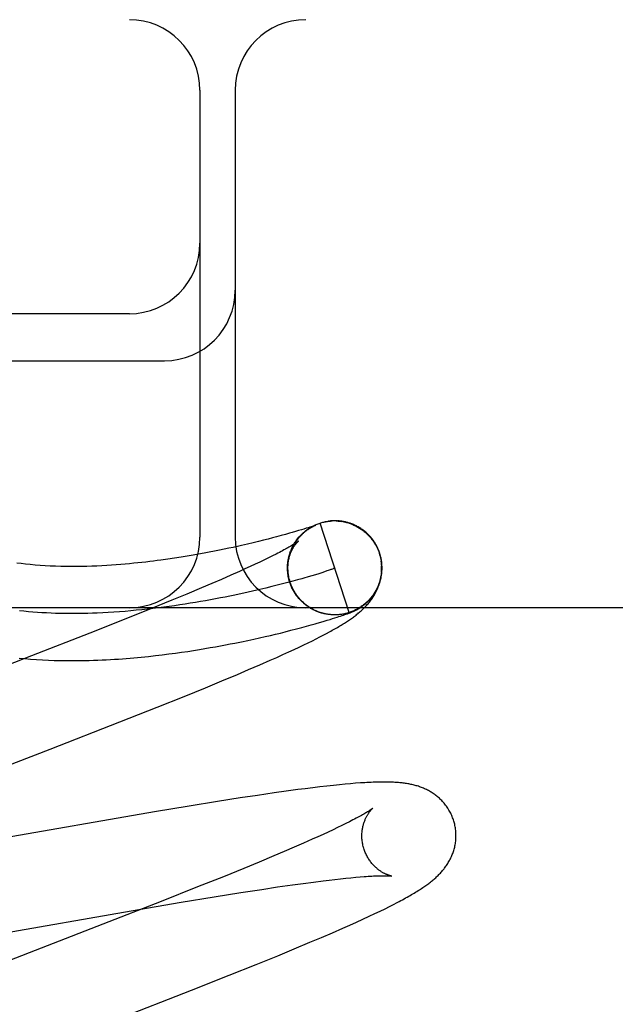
# Model space of a CAD drawing. Header units: inches. Extents: x 0 to 243, y 0 to 157.
# Tile 59 of 84: x 74.69 to 74.816, y 83.745 to 83.954. Entities that reach past the tile are written whole.
import ezdxf

# ---------------------------------------------------------------- set-up
doc = ezdxf.new("R2010")
doc.units = ezdxf.units.IN
doc.header["$LTSCALE"] = 13.348617
doc.header["$MEASUREMENT"] = 0
doc.linetypes.add('HIDDEN', pattern=[0.2, 0.1, -0.1])
doc.layers.add('DEFAULT_2', color=8, linetype='HIDDEN')

msp = doc.modelspace()

# ---------------------------------------------------------------- linework, layer by layer
at = {"layer": 'DEFAULT_2', "color": 8, "linetype": 'HIDDEN'}
for p, q in [((76.35032, 83.95411), (73.85534, 83.95411)), ((74.72782, 83.93911), (74.72782, 83.84411)), ((74.73532, 83.93911), (74.73532, 83.84411)), ((74.71282, 83.89161), (74.60282, 83.89161)), ((74.60282, 83.88161), (74.72032, 83.88161)), ((74.75039, 83.84599), (74.74992, 83.84584)), ((74.7508, 83.84612), (74.75039, 83.84599)), ((74.75115, 83.84624), (74.7508, 83.84612)), ((74.75144, 83.84633), (74.75115, 83.84624)), ((74.75124, 83.84613), (74.75147, 83.84626)), ((74.75142, 83.84623), (74.75165, 83.84636)), ((74.75168, 83.84641), (74.75144, 83.84633)), ((74.7516, 83.84634), (74.75183, 83.84646)), ((74.75189, 83.84648), (74.75168, 83.84641)), ((74.75179, 83.84644), (74.75202, 83.84655)), ((74.75206, 83.84654), (74.75189, 83.84648)), ((74.75198, 83.84654), (74.7522, 83.84664)), ((74.75217, 83.84658), (74.75206, 83.84654)), ((74.75213, 83.84654), (74.75219, 83.84657)), ((74.75217, 83.84663), (74.75239, 83.84673)), ((74.75226, 83.84661), (74.75217, 83.84658)), ((74.75219, 83.84657), (74.75225, 83.8466)), ((74.75233, 83.84664), (74.75226, 83.84661)), ((74.75239, 83.84666), (74.75233, 83.84664)), ((74.75234, 83.84664), (74.75236, 83.84665)), ((74.75237, 83.84665), (74.75239, 83.84666)), ((74.75242, 83.84667), (74.75239, 83.84666)), ((74.7524, 83.84667), (74.75241, 83.84667)), ((74.75242, 83.84667), (74.75243, 83.84668)), ((74.75244, 83.84668), (74.75243, 83.84668)), ((74.75244, 83.84668), (74.75244, 83.84668)), ((74.75245, 83.84668), (74.75244, 83.84668)), ((74.75316, 83.84703), (74.75335, 83.8471)), ((74.75954, 83.82808), (74.75335, 83.8471)), ((74.75521, 83.84751), (74.75514, 83.8475)), ((74.75541, 83.84754), (74.75534, 83.84753)), ((74.75562, 83.84756), (74.75555, 83.84755)), ((74.75717, 83.84754), (74.75737, 83.84753)), ((74.75731, 83.84756), (74.75718, 83.84757)), ((74.75738, 83.84754), (74.75758, 83.84752)), ((74.75757, 83.8475), (74.75778, 83.84748)), ((74.75778, 83.8475), (74.75798, 83.84747)), ((74.75829, 83.84744), (74.75798, 83.84747)), ((74.75818, 83.84743), (74.75844, 83.84741)), ((74.74323, 83.84395), (74.74231, 83.84371)), ((74.74408, 83.84417), (74.74323, 83.84395)), ((74.74511, 83.84445), (74.74408, 83.84417)), ((74.74603, 83.8447), (74.74511, 83.84445)), ((74.74686, 83.84494), (74.74603, 83.8447)), ((74.74744, 83.8451), (74.74686, 83.84494)), ((74.74815, 83.84531), (74.74744, 83.8451)), ((74.7488, 83.8455), (74.74815, 83.84531)), ((74.74939, 83.84568), (74.7488, 83.8455)), ((74.74992, 83.84584), (74.74939, 83.84568)), ((74.73394, 83.84175), (74.73296, 83.84155)), ((74.73488, 83.84195), (74.73394, 83.84175)), ((74.73579, 83.84215), (74.73488, 83.84195)), ((74.73667, 83.84235), (74.73579, 83.84215)), ((74.73793, 83.84264), (74.73667, 83.84235)), ((74.73912, 83.84292), (74.73793, 83.84264)), ((74.74025, 83.84319), (74.73912, 83.84292)), ((74.74131, 83.84346), (74.74025, 83.84319)), ((74.74231, 83.84371), (74.74131, 83.84346)), ((74.72244, 83.83965), (74.72101, 83.83944)), ((74.7238, 83.83986), (74.72244, 83.83965)), ((74.7251, 83.84007), (74.7238, 83.83986)), ((74.72635, 83.84028), (74.7251, 83.84007)), ((74.72755, 83.8405), (74.72635, 83.84028)), ((74.72871, 83.84071), (74.72755, 83.8405)), ((74.72982, 83.84092), (74.72871, 83.84071)), ((74.73091, 83.84113), (74.72982, 83.84092)), ((74.73195, 83.84134), (74.73091, 83.84113)), ((74.73296, 83.84155), (74.73195, 83.84134)), ((74.74243, 83.83971), (74.74154, 83.83928)), ((74.74326, 83.84013), (74.74243, 83.83971)), ((74.74403, 83.84052), (74.74326, 83.84013)), ((74.74664, 83.83953), (74.74671, 83.83979)), ((74.74668, 83.83974), (74.74676, 83.83999)), ((74.74673, 83.83995), (74.74681, 83.84019)), ((74.74678, 83.84015), (74.74687, 83.84039)), ((74.74684, 83.84036), (74.74693, 83.84059)), ((74.7469, 83.84056), (74.74699, 83.84079)), ((74.74696, 83.84076), (74.74706, 83.84098)), ((74.74703, 83.84096), (74.7471, 83.84116)), ((74.76594, 83.8407), (74.76608, 83.84025)), ((74.76627, 83.83988), (74.76604, 83.84069)), ((74.76608, 83.84025), (74.76633, 83.83911)), ((74.73852, 83.83786), (74.7374, 83.83735)), ((74.73958, 83.83835), (74.73852, 83.83786)), ((74.74059, 83.83883), (74.73958, 83.83835)), ((74.74154, 83.83928), (74.74059, 83.83883)), ((74.74646, 83.8374), (74.74646, 83.83762)), ((74.74647, 83.83717), (74.74647, 83.83753)), ((74.73438, 83.836), (74.73241, 83.83514)), ((74.73623, 83.83682), (74.73438, 83.836)), ((74.7374, 83.83735), (74.73623, 83.83682)), ((74.74649, 83.8367), (74.74646, 83.837)), ((74.74647, 83.83694), (74.74647, 83.83733)), ((74.74651, 83.83647), (74.74648, 83.83679)), ((74.74654, 83.83624), (74.74653, 83.8365)), ((74.74657, 83.836), (74.74655, 83.8363)), ((74.74681, 83.83491), (74.74665, 83.83557)), ((74.75162, 83.83591), (74.75081, 83.83567)), ((74.75238, 83.83614), (74.75162, 83.83591)), ((74.75308, 83.83635), (74.75238, 83.83614)), ((74.75372, 83.83656), (74.75308, 83.83635)), ((74.7543, 83.83674), (74.75372, 83.83656)), ((74.75482, 83.83692), (74.7543, 83.83674)), ((74.72814, 83.83331), (74.72507, 83.83203)), ((74.73033, 83.83424), (74.72814, 83.83331)), ((74.73241, 83.83514), (74.73033, 83.83424)), ((74.74308, 83.83359), (74.74185, 83.83329)), ((74.74426, 83.83389), (74.74308, 83.83359)), ((74.7454, 83.83418), (74.74426, 83.83389)), ((74.74649, 83.83447), (74.7454, 83.83418)), ((74.74754, 83.83475), (74.74649, 83.83447)), ((74.7469, 83.83468), (74.74681, 83.83491)), ((74.74696, 83.83448), (74.74687, 83.83471)), ((74.74703, 83.83429), (74.74693, 83.83451)), ((74.7471, 83.83409), (74.747, 83.83432)), ((74.74717, 83.8339), (74.74706, 83.83412)), ((74.74725, 83.83371), (74.74714, 83.83393)), ((74.74733, 83.83352), (74.74722, 83.83374)), ((74.74742, 83.83333), (74.7473, 83.83355)), ((74.74751, 83.83315), (74.74738, 83.83336)), ((74.74854, 83.83502), (74.74754, 83.83475)), ((74.74948, 83.83529), (74.74854, 83.83502)), ((74.72507, 83.83203), (74.72182, 83.83069)), ((74.74185, 83.83329), (74.74059, 83.83299)), ((74.7476, 83.83296), (74.74747, 83.83317)), ((74.7477, 83.83278), (74.74757, 83.83299)), ((74.7478, 83.8326), (74.74766, 83.8328)), ((74.74791, 83.83242), (74.74776, 83.83262)), ((74.74802, 83.83225), (74.74787, 83.83245)), ((74.74813, 83.83207), (74.74798, 83.83227)), ((74.74824, 83.8319), (74.74809, 83.8321)), ((74.74836, 83.83173), (74.7482, 83.83192)), ((74.74848, 83.83157), (74.74832, 83.83175)), ((74.74861, 83.8314), (74.74845, 83.83159)), ((74.74874, 83.83124), (74.74857, 83.83142)), ((74.74887, 83.83108), (74.7487, 83.83126)), ((74.72182, 83.83069), (74.71754, 83.82895)), ((74.74901, 83.83093), (74.74883, 83.8311)), ((74.74915, 83.83078), (74.74897, 83.83095)), ((74.74929, 83.83063), (74.74911, 83.83079)), ((74.74943, 83.83048), (74.74925, 83.83064)), ((74.74958, 83.83034), (74.7494, 83.8305)), ((74.74973, 83.8302), (74.74954, 83.83035)), ((74.74989, 83.83006), (74.7497, 83.83021)), ((74.75004, 83.82992), (74.74985, 83.83007)), ((74.7502, 83.82979), (74.75001, 83.82994)), ((74.75036, 83.82967), (74.75017, 83.82981)), ((74.75053, 83.82954), (74.75033, 83.82968)), ((74.7507, 83.82942), (74.75049, 83.82955)), ((74.75087, 83.8293), (74.75066, 83.82943)), ((74.75104, 83.82919), (74.75083, 83.82931)), ((74.75121, 83.82908), (74.751, 83.8292)), ((75.60282, 83.82911), (74.60282, 83.82911)), ((74.71754, 83.82895), (74.7121, 83.82676)), ((74.75139, 83.82897), (74.75118, 83.82909)), ((74.75157, 83.82887), (74.75135, 83.82898)), ((74.75175, 83.82877), (74.75153, 83.82888)), ((74.75193, 83.82867), (74.75172, 83.82878)), ((74.75212, 83.82858), (74.7519, 83.82868)), ((74.7523, 83.8285), (74.75208, 83.82859)), ((74.75249, 83.82841), (74.75227, 83.8285)), ((74.75268, 83.82833), (74.75246, 83.82842)), ((74.75287, 83.82826), (74.75265, 83.82834)), ((74.75306, 83.82818), (74.75284, 83.82826)), ((74.75326, 83.82812), (74.75304, 83.82819)), ((74.75345, 83.82805), (74.75323, 83.82812)), ((74.75365, 83.82799), (74.75343, 83.82806)), ((74.75385, 83.82794), (74.75363, 83.82799)), ((74.75409, 83.82789), (74.75383, 83.82794)), ((74.75443, 83.82779), (74.75423, 83.82784)), ((74.75558, 83.82764), (74.75546, 83.82765)), ((74.75586, 83.82761), (74.75566, 83.82762)), ((74.75593, 83.82761), (74.75568, 83.82762)), ((74.75582, 83.82762), (74.7557, 83.82763)), ((74.75636, 83.8276), (74.75626, 83.8276)), ((74.75669, 83.82759), (74.75648, 83.82759)), ((74.75651, 83.82695), (74.75696, 83.82709)), ((74.75691, 83.8276), (74.7567, 83.82759)), ((74.75682, 83.8276), (74.75674, 83.8276)), ((74.7571, 83.82761), (74.7569, 83.8276)), ((74.75713, 83.82761), (74.75691, 83.8276)), ((74.75698, 83.82761), (74.75691, 83.8276)), ((74.75696, 83.82709), (74.75735, 83.82722)), ((74.7572, 83.82762), (74.75713, 83.82761)), ((74.75735, 83.82722), (74.75771, 83.82734)), ((74.75773, 83.82767), (74.75753, 83.82765)), ((74.75771, 83.82734), (74.75804, 83.82745)), ((74.75793, 83.8277), (74.75772, 83.82767)), ((74.75804, 83.82745), (74.75834, 83.82755)), ((74.75834, 83.82755), (74.75862, 83.82765)), ((74.75862, 83.82765), (74.75881, 83.82772)), ((74.75881, 83.82772), (74.759, 83.82778)), ((74.759, 83.82778), (74.75917, 83.82785)), ((74.75917, 83.82785), (74.75934, 83.82791)), ((74.75934, 83.82791), (74.75951, 83.82797)), ((74.75951, 83.82797), (74.75962, 83.82801)), ((74.75962, 83.82801), (74.75972, 83.82805)), ((74.75972, 83.82805), (74.75982, 83.82809)), ((74.75982, 83.82809), (74.75992, 83.82813)), ((74.75992, 83.82813), (74.76001, 83.82817)), ((74.76001, 83.82817), (74.76011, 83.82821)), ((74.76011, 83.82821), (74.7602, 83.82825)), ((74.7602, 83.82825), (74.76029, 83.82829)), ((74.76029, 83.82829), (74.76038, 83.82833)), ((74.76038, 83.82833), (74.76048, 83.82837)), ((74.76048, 83.82837), (74.76058, 83.82841)), ((74.7121, 83.82676), (74.70439, 83.82371)), ((74.74946, 83.82491), (74.7505, 83.82519)), ((74.7505, 83.82519), (74.75146, 83.82546)), ((74.75146, 83.82546), (74.75235, 83.82571)), ((74.75235, 83.82571), (74.75277, 83.82583)), ((74.75277, 83.82583), (74.75355, 83.82605)), ((74.75355, 83.82605), (74.75425, 83.82626)), ((74.75425, 83.82626), (74.7549, 83.82645)), ((74.7549, 83.82645), (74.75548, 83.82663)), ((74.75548, 83.82663), (74.75602, 83.8268)), ((74.75602, 83.8268), (74.75651, 83.82695)), ((74.70439, 83.82371), (74.69203, 83.81888)), ((74.7405, 83.82271), (74.74168, 83.82298)), ((74.74168, 83.82298), (74.7428, 83.82324)), ((74.7428, 83.82324), (74.74388, 83.82349)), ((74.74388, 83.82349), (74.74492, 83.82374)), ((74.74492, 83.82374), (74.74591, 83.82399)), ((74.74591, 83.82399), (74.74716, 83.82431)), ((74.74716, 83.82431), (74.74835, 83.82461)), ((74.74835, 83.82461), (74.74946, 83.82491)), ((74.75255, 83.82251), (74.75332, 83.82291)), ((74.75332, 83.82291), (74.75404, 83.82328)), ((74.75404, 83.82328), (74.75472, 83.82364)), ((74.75472, 83.82364), (74.75535, 83.82398)), ((74.73003, 83.82063), (74.73114, 83.82082)), ((74.73114, 83.82082), (74.73222, 83.82102)), ((74.73222, 83.82102), (74.73326, 83.82121)), ((74.73326, 83.82121), (74.73427, 83.82141)), ((74.73427, 83.82141), (74.73525, 83.8216)), ((74.73525, 83.8216), (74.73666, 83.82189)), ((74.73666, 83.82189), (74.738, 83.82217)), ((74.738, 83.82217), (74.73928, 83.82244)), ((74.73928, 83.82244), (74.7405, 83.82271)), ((74.74891, 83.82074), (74.74991, 83.82122)), ((74.74991, 83.82122), (74.75085, 83.82167)), ((74.75085, 83.82167), (74.75173, 83.8221)), ((74.75173, 83.8221), (74.75255, 83.82251)), ((74.69203, 83.81888), (74.65323, 83.80384)), ((74.71689, 83.81877), (74.71837, 83.81893)), ((74.71837, 83.81893), (74.71982, 83.8191)), ((74.71982, 83.8191), (74.72123, 83.81928)), ((74.72123, 83.81928), (74.7226, 83.81946)), ((74.7226, 83.81946), (74.72393, 83.81965)), ((74.72393, 83.81965), (74.72522, 83.81984)), ((74.72522, 83.81984), (74.72648, 83.82004)), ((74.72648, 83.82004), (74.7277, 83.82023)), ((74.7277, 83.82023), (74.72888, 83.82043)), ((74.72888, 83.82043), (74.73003, 83.82063)), ((74.74415, 83.81856), (74.74547, 83.81915)), ((74.74547, 83.81915), (74.74669, 83.81971)), ((74.74669, 83.81971), (74.74784, 83.82024)), ((74.74784, 83.82024), (74.74891, 83.82074)), ((74.73818, 83.81595), (74.74052, 83.81696)), ((74.74052, 83.81696), (74.74276, 83.81794)), ((74.74276, 83.81794), (74.74415, 83.81856)), ((74.73245, 83.81354), (74.73578, 83.81494)), ((74.73578, 83.81494), (74.73818, 83.81595)), ((74.72898, 83.81211), (74.73245, 83.81354)), ((74.72445, 83.81027), (74.72898, 83.81211)), ((74.71875, 83.80799), (74.72445, 83.81027)), ((74.71077, 83.80483), (74.71875, 83.80799)), ((74.69597, 83.79906), (74.71077, 83.80483)), ((74.676, 83.79133), (74.69597, 83.79906)), ((74.75747, 83.79149), (74.75618, 83.79135)), ((74.75869, 83.7916), (74.75747, 83.79149)), ((74.75984, 83.7917), (74.75869, 83.7916)), ((74.76091, 83.79179), (74.75984, 83.7917)), ((74.74357, 83.78975), (74.74003, 83.78923)), ((74.74612, 83.79011), (74.74357, 83.78975)), ((74.7486, 83.79044), (74.74612, 83.79011)), ((74.75022, 83.79065), (74.7486, 83.79044)), ((74.7518, 83.79085), (74.75022, 83.79065)), ((74.75334, 83.79104), (74.7518, 83.79085)), ((74.7548, 83.7912), (74.75334, 83.79104)), ((74.75618, 83.79135), (74.7548, 83.7912)), ((74.73155, 83.78792), (74.72554, 83.78695)), ((74.73634, 83.78867), (74.73155, 83.78792)), ((74.74003, 83.78923), (74.73634, 83.78867)), ((74.7182, 83.78573), (74.66395, 83.77631)), ((74.72554, 83.78695), (74.7182, 83.78573)), ((74.75884, 83.78323), (74.75799, 83.78281)), ((74.75962, 83.78362), (74.75884, 83.78323)), ((74.75509, 83.78143), (74.75401, 83.78093)), ((74.75611, 83.78191), (74.75509, 83.78143)), ((74.75708, 83.78237), (74.75611, 83.78191)), ((74.75799, 83.78281), (74.75708, 83.78237)), ((74.74981, 83.77905), (74.74782, 83.77818)), ((74.75169, 83.77988), (74.74981, 83.77905)), ((74.75288, 83.78041), (74.75169, 83.77988)), ((74.75401, 83.78093), (74.75288, 83.78041)), ((74.74571, 83.77728), (74.7435, 83.77634)), ((74.74782, 83.77818), (74.74571, 83.77728)), ((74.7404, 83.77505), (74.73713, 83.7737)), ((74.7435, 83.77634), (74.7404, 83.77505)), ((74.73713, 83.7737), (74.73281, 83.77194)), ((74.73281, 83.77194), (74.72733, 83.76975)), ((74.74979, 83.77052), (74.75195, 83.77081)), ((74.75195, 83.77081), (74.75399, 83.77107)), ((74.75399, 83.77107), (74.75529, 83.77122)), ((74.75529, 83.77122), (74.75653, 83.77137)), ((74.75653, 83.77137), (74.75772, 83.7715)), ((74.75772, 83.7715), (74.75885, 83.77162)), ((74.75885, 83.77162), (74.75992, 83.77173)), ((74.75992, 83.77173), (74.76093, 83.77182)), ((74.76093, 83.77182), (74.76187, 83.7719)), ((74.72733, 83.76975), (74.71958, 83.76668)), ((74.73084, 83.76765), (74.7365, 83.76855)), ((74.7365, 83.76855), (74.74095, 83.76924)), ((74.74095, 83.76924), (74.74433, 83.76975)), ((74.74433, 83.76975), (74.74752, 83.77021)), ((74.74752, 83.77021), (74.74979, 83.77052)), ((74.71958, 83.76668), (74.70716, 83.76183)), ((74.71321, 83.76469), (74.72384, 83.76649)), ((74.72384, 83.76649), (74.73084, 83.76765)), ((74.76895, 83.76604), (74.76975, 83.76645)), ((74.6608, 83.75558), (74.71321, 83.76469)), ((74.76503, 83.76411), (74.76615, 83.76464)), ((74.76615, 83.76464), (74.76717, 83.76514)), ((74.76717, 83.76514), (74.7681, 83.7656)), ((74.7681, 83.7656), (74.76895, 83.76604)), ((74.75967, 83.76164), (74.76109, 83.76228)), ((74.76109, 83.76228), (74.76248, 83.76292)), ((74.76248, 83.76292), (74.76381, 83.76353)), ((74.76381, 83.76353), (74.76503, 83.76411)), ((74.70716, 83.76183), (74.67387, 83.74894)), ((74.75597, 83.76002), (74.75822, 83.761)), ((74.75822, 83.761), (74.75967, 83.76164)), ((74.74786, 83.75659), (74.75121, 83.75799)), ((74.75121, 83.75799), (74.75363, 83.75902)), ((74.75363, 83.75902), (74.75597, 83.76002)), ((74.74436, 83.75515), (74.74786, 83.75659)), ((74.7398, 83.7533), (74.74436, 83.75515)), ((74.73407, 83.75101), (74.7398, 83.7533)), ((74.72604, 83.74783), (74.73407, 83.75101)), ((74.71007, 83.74161), (74.72604, 83.74783))]:
    msp.add_line(p, q, dxfattribs=at)
for points in [[(74.74703, 83.83448), (74.74697, 83.83465), (74.74691, 83.83487), (74.74685, 83.83508), (74.7468, 83.83529), (74.74675, 83.83551), (74.74671, 83.83573), (74.74667, 83.83594), (74.74664, 83.83616), (74.74661, 83.83638), (74.74658, 83.8366), (74.74656, 83.83682), (74.74655, 83.83704), (74.74654, 83.83726), (74.74653, 83.83748), (74.74653, 83.8377), (74.74654, 83.83792), (74.74655, 83.83814), (74.74656, 83.83836), (74.74658, 83.83858), (74.74661, 83.8388), (74.74664, 83.83902), (74.74667, 83.83924), (74.74671, 83.83946), (74.74676, 83.83967), (74.7468, 83.83989), (74.74686, 83.8401), (74.74691, 83.84032), (74.74698, 83.84053), (74.74704, 83.84074), (74.74712, 83.84094), (74.74719, 83.84115), (74.74727, 83.84136), (74.74736, 83.84156), (74.74745, 83.84176), (74.74754, 83.84196), (74.74764, 83.84215), (74.74774, 83.84234), (74.74784, 83.84252), (74.74794, 83.8427), (74.74805, 83.84287), (74.74815, 83.84303), (74.74826, 83.84319), (74.74836, 83.84335), (74.74847, 83.84349), (74.74857, 83.84363), (74.74868, 83.84377), (74.74878, 83.8439), (74.74889, 83.84403), (74.749, 83.84415), (74.7491, 83.84427), (74.74921, 83.84438), (74.74931, 83.84449), (74.74941, 83.8446), (74.74952, 83.8447), (74.74962, 83.8448), (74.74972, 83.8449), (74.74982, 83.84499), (74.74992, 83.84508), (74.75001, 83.84516), (74.75011, 83.84524), (74.7502, 83.84532), (74.75029, 83.84539), (74.75038, 83.84546), (74.75047, 83.84553), (74.75056, 83.8456), (74.75064, 83.84566), (74.75073, 83.84572), (74.75081, 83.84577), (74.75088, 83.84582), (74.75096, 83.84587), (74.75103, 83.84592), (74.7511, 83.84597), (74.75116, 83.84601), (74.75122, 83.84605), (74.75128, 83.84608), (74.75134, 83.84612), (74.7514, 83.84615), (74.75145, 83.84618), (74.7515, 83.84621), (74.75155, 83.84624), (74.7516, 83.84627), (74.75165, 83.84629), (74.75169, 83.84632), (74.75174, 83.84634), (74.75178, 83.84637), (74.75182, 83.84639), (74.75187, 83.84641), (74.75191, 83.84643), (74.75195, 83.84645), (74.75199, 83.84647), (74.75202, 83.84649), (74.75206, 83.84651), (74.7521, 83.84653), (74.75213, 83.84654)], [(74.74713, 83.84118), (74.74721, 83.84137), (74.74729, 83.84156), (74.74737, 83.84175), (74.74746, 83.84193), (74.74755, 83.84212), (74.74764, 83.8423), (74.74774, 83.84248), (74.74784, 83.84266), (74.74795, 83.84284), (74.74806, 83.84302), (74.74818, 83.84319), (74.74829, 83.84336), (74.74841, 83.84353), (74.74854, 83.84369), (74.74866, 83.84385), (74.7488, 83.84401), (74.74893, 83.84417), (74.74907, 83.84433), (74.74921, 83.84448), (74.74935, 83.84463), (74.7495, 83.84477), (74.74965, 83.84491), (74.7498, 83.84505), (74.74996, 83.84519), (74.75011, 83.84532), (74.75027, 83.84545), (74.75044, 83.84558), (74.7506, 83.8457), (74.75077, 83.84582), (74.75094, 83.84593), (74.75112, 83.84605), (74.75129, 83.84616)], [(74.74784, 83.84269), (74.74795, 83.84287), (74.74807, 83.84305), (74.74818, 83.84322), (74.74831, 83.8434), (74.74843, 83.84357), (74.74856, 83.84374), (74.74869, 83.8439), (74.74883, 83.84407), (74.74897, 83.84423), (74.74911, 83.84438), (74.74925, 83.84454), (74.7494, 83.84469), (74.74956, 83.84484), (74.74971, 83.84498), (74.74987, 83.84512), (74.75003, 83.84526), (74.7502, 83.84539), (74.75036, 83.84553), (74.75053, 83.84565), (74.7507, 83.84578), (74.75088, 83.8459), (74.75106, 83.84601), (74.75124, 83.84613)], [(74.75225, 83.8466), (74.75229, 83.84662), (74.75232, 83.84663)], [(74.75236, 83.84672), (74.75256, 83.8468), (74.75275, 83.84688), (74.75295, 83.84696), (74.75315, 83.84703)], [(74.75335, 83.8471), (74.75355, 83.84716), (74.75374, 83.84721), (74.75394, 83.84727), (74.75414, 83.84731), (74.75433, 83.84736), (74.75453, 83.8474), (74.75473, 83.84743), (74.75494, 83.84747), (74.75514, 83.84749), (74.75534, 83.84752), (74.75554, 83.84754)], [(74.75335, 83.8471), (74.75355, 83.84716), (74.75374, 83.84722), (74.75394, 83.84727), (74.75414, 83.84732), (74.75434, 83.84736), (74.75453, 83.84741), (74.75474, 83.84744), (74.75494, 83.84747), (74.75511, 83.8475)], [(74.75514, 83.8475), (74.75534, 83.84753), (74.75554, 83.84755), (74.75575, 83.84756), (74.75595, 83.84758)], [(74.75585, 83.84757), (74.75577, 83.84757), (74.75569, 83.84756)], [(74.7561, 83.84759), (74.75601, 83.84758), (74.75593, 83.84758)], [(74.75629, 83.84759), (74.75619, 83.84759), (74.75595, 83.84758)], [(74.75649, 83.84759), (74.75639, 83.84759), (74.75615, 83.84758)], [(74.75671, 83.84759), (74.7566, 83.84759), (74.75636, 83.84759)], [(74.75706, 83.84758), (74.75694, 83.84758), (74.75682, 83.84759), (74.75656, 83.84759)], [(74.75677, 83.84758), (74.75697, 83.84757), (74.75717, 83.84756)], [(74.75771, 83.84752), (74.75757, 83.84754), (74.75744, 83.84755), (74.75717, 83.84756)], [(74.75814, 83.84746), (74.75799, 83.84748), (74.75785, 83.8475), (74.75758, 83.84752)], [(74.75838, 83.8474), (74.75858, 83.84736), (74.75878, 83.84731), (74.75898, 83.84726), (74.75918, 83.84721), (74.75937, 83.84715), (74.75957, 83.84708), (74.75976, 83.84702), (74.75995, 83.84695)], [(74.76604, 83.84069), (74.76598, 83.84087), (74.76591, 83.84107), (74.76583, 83.84128), (74.76574, 83.84148), (74.76566, 83.84168), (74.76557, 83.84188), (74.76547, 83.84208), (74.76537, 83.84227), (74.76526, 83.84246), (74.76515, 83.84265), (74.76504, 83.84284), (74.76492, 83.84303), (74.7648, 83.84321), (74.76468, 83.84339), (74.76455, 83.84357), (74.76442, 83.84374), (74.76428, 83.84391), (74.76414, 83.84408), (74.76399, 83.84425), (74.76385, 83.84441), (74.7637, 83.84457), (74.76354, 83.84472), (74.76338, 83.84487), (74.76322, 83.84502), (74.76306, 83.84517), (74.76289, 83.84531), (74.76272, 83.84544), (74.76255, 83.84558), (74.76237, 83.84571), (74.76219, 83.84583), (74.76201, 83.84596), (74.76183, 83.84607), (74.76164, 83.84619), (74.76145, 83.8463), (74.76126, 83.8464), (74.76107, 83.8465), (74.76088, 83.8466), (74.76068, 83.84669), (74.76049, 83.84677), (74.7603, 83.84685), (74.76012, 83.84693), (74.75993, 83.84699), (74.75975, 83.84706), (74.75958, 83.84711), (74.75941, 83.84717), (74.75924, 83.84722), (74.75907, 83.84726), (74.75891, 83.8473), (74.75875, 83.84734), (74.75859, 83.84738), (74.75844, 83.84741)], [(74.75995, 83.84693), (74.76014, 83.84685), (74.76032, 83.84678), (74.76051, 83.84669), (74.7607, 83.84661), (74.76088, 83.84652), (74.76106, 83.84643), (74.76124, 83.84633), (74.76142, 83.84623), (74.76159, 83.84613), (74.76177, 83.84602), (74.76194, 83.84591), (74.76211, 83.8458), (74.76228, 83.84568), (74.76244, 83.84556), (74.7626, 83.84543), (74.76276, 83.84531), (74.76292, 83.84518), (74.76307, 83.84504), (74.76322, 83.84491), (74.76337, 83.84477), (74.76352, 83.84462), (74.76366, 83.84448), (74.7638, 83.84433), (74.76393, 83.84418), (74.76407, 83.84403), (74.7642, 83.84387), (74.76432, 83.84371), (74.76445, 83.84355), (74.76457, 83.84339), (74.76468, 83.84322), (74.7648, 83.84305)], [(74.76394, 83.84419), (74.76407, 83.84403), (74.7642, 83.84388), (74.76432, 83.84372), (74.76445, 83.84355), (74.76457, 83.84339), (74.76468, 83.84322), (74.7648, 83.84305)], [(74.74875, 83.84326), (74.74874, 83.84326), (74.74873, 83.84325), (74.74871, 83.84323), (74.74869, 83.84321), (74.74865, 83.84318), (74.74861, 83.84315), (74.74855, 83.84311), (74.74849, 83.84307), (74.74841, 83.84301), (74.74833, 83.84295), (74.74823, 83.84289), (74.74812, 83.84281), (74.748, 83.84273), (74.74786, 83.84265), (74.74771, 83.84255), (74.74755, 83.84245), (74.74737, 83.84234), (74.74717, 83.84223), (74.74697, 83.8421), (74.74674, 83.84197), (74.7465, 83.84184), (74.74625, 83.84169), (74.74598, 83.84154), (74.74569, 83.84139), (74.74539, 83.84123), (74.74507, 83.84106), (74.74474, 83.84088), (74.7444, 83.8407), (74.74403, 83.84052)], [(74.74647, 83.83785), (74.74649, 83.83807), (74.7465, 83.83829), (74.74653, 83.8385), (74.74656, 83.83871), (74.74659, 83.83892), (74.74662, 83.83912), (74.74666, 83.83932), (74.74671, 83.83951), (74.74675, 83.8397), (74.7468, 83.83988), (74.74686, 83.84006), (74.74691, 83.84023), (74.74697, 83.8404), (74.74703, 83.84056), (74.74709, 83.84071), (74.74715, 83.84086), (74.74721, 83.84101), (74.74728, 83.84115), (74.74734, 83.84129), (74.74741, 83.84142), (74.74747, 83.84154), (74.74754, 83.84167), (74.74761, 83.84178), (74.74767, 83.8419), (74.74774, 83.842), (74.7478, 83.84211), (74.74787, 83.84221), (74.74793, 83.8423), (74.748, 83.84239), (74.74806, 83.84248), (74.74812, 83.84256), (74.74818, 83.84264), (74.74824, 83.84271), (74.7483, 83.84278), (74.74835, 83.84285), (74.7484, 83.84291), (74.74845, 83.84296), (74.7485, 83.84301), (74.74854, 83.84306), (74.74858, 83.8431), (74.74862, 83.84314), (74.74865, 83.84317), (74.74868, 83.8432), (74.74871, 83.84322), (74.74872, 83.84324), (74.74874, 83.84325), (74.74875, 83.84326), (74.74875, 83.84326)], [(74.7648, 83.84305), (74.76487, 83.84294), (74.76495, 83.84282), (74.76502, 83.84269), (74.7651, 83.84256), (74.76518, 83.84243), (74.76526, 83.84229), (74.76533, 83.84214), (74.76541, 83.84199), (74.76549, 83.84184), (74.76556, 83.84168), (74.76563, 83.84153), (74.7657, 83.84137), (74.76576, 83.8412), (74.76583, 83.84104), (74.76589, 83.84087), (74.76594, 83.8407)], [(74.76058, 83.82841), (74.76063, 83.82844), (74.76068, 83.82846), (74.76073, 83.82849), (74.76078, 83.82851), (74.76084, 83.82854), (74.76089, 83.82857), (74.76095, 83.82859), (74.761, 83.82862), (74.76106, 83.82865), (74.76112, 83.82868), (74.76117, 83.82871), (74.76123, 83.82874), (74.76129, 83.82877), (74.76135, 83.82881), (74.76141, 83.82884), (74.76147, 83.82887), (74.76153, 83.82891), (74.76159, 83.82895), (74.76166, 83.82898), (74.76172, 83.82902), (74.76179, 83.82907), (74.76186, 83.82911), (74.76193, 83.82916), (74.76201, 83.82921), (74.76209, 83.82926), (74.76217, 83.82931), (74.76225, 83.82937), (74.76234, 83.82943), (74.76243, 83.8295), (74.76252, 83.82957), (74.76261, 83.82964), (74.76271, 83.82971), (74.76281, 83.82979), (74.76291, 83.82987), (74.76301, 83.82996), (74.76311, 83.83005), (74.76322, 83.83014), (74.76332, 83.83024), (74.76343, 83.83034), (74.76354, 83.83044), (74.76365, 83.83055), (74.76376, 83.83066), (74.76387, 83.83078), (74.76398, 83.83091), (74.76409, 83.83103), (74.76421, 83.83117), (74.76432, 83.8313), (74.76443, 83.83144), (74.76454, 83.83159), (74.76465, 83.83175), (74.76477, 83.83191), (74.76488, 83.83207), (74.76499, 83.83225), (74.76511, 83.83243), (74.76522, 83.83262), (74.76532, 83.83281), (74.76543, 83.83301), (74.76553, 83.83321), (74.76562, 83.83341), (74.76571, 83.83361), (74.7658, 83.83381), (74.76588, 83.83401), (74.76595, 83.83422), (74.76602, 83.83443), (74.76609, 83.83464), (74.76615, 83.83485), (74.76621, 83.83506), (74.76626, 83.83528), (74.76631, 83.83549), (74.76636, 83.83571), (74.7664, 83.83593), (74.76643, 83.83615), (74.76646, 83.83636), (74.76648, 83.83658), (74.7665, 83.8368), (74.76652, 83.83703), (74.76653, 83.83725), (74.76653, 83.83747), (74.76653, 83.83769), (74.76653, 83.83791), (74.76652, 83.83813), (74.7665, 83.83835), (74.76649, 83.83857), (74.76646, 83.83879), (74.76643, 83.83901), (74.7664, 83.83923), (74.76636, 83.83945), (74.76632, 83.83966), (74.76627, 83.83988)], [(74.72101, 83.83944), (74.71952, 83.83923), (74.71875, 83.83913), (74.71796, 83.83903), (74.71715, 83.83893), (74.71632, 83.83883), (74.71548, 83.83873), (74.71462, 83.83864), (74.71374, 83.83855), (74.71284, 83.83846), (74.71192, 83.83838), (74.71098, 83.8383), (74.71002, 83.83823), (74.70903, 83.83816), (74.70803, 83.83809), (74.70699, 83.83803), (74.70594, 83.83798), (74.70488, 83.83794), (74.70379, 83.83791), (74.7027, 83.83788), (74.70159, 83.83787), (74.70047, 83.83786), (74.69936, 83.83787), (74.69824, 83.83789), (74.69712, 83.83793), (74.69601, 83.83797), (74.69491, 83.83803), (74.69384, 83.8381), (74.69279, 83.83818), (74.69177, 83.83827), (74.69078, 83.83837), (74.68982, 83.83848), (74.68888, 83.83861)], [(74.74646, 83.837), (74.74645, 83.83721), (74.74645, 83.83742), (74.74644, 83.83763), (74.74645, 83.83785)], [(74.74646, 83.83762), (74.74646, 83.83806), (74.74647, 83.83827), (74.74648, 83.83848), (74.74651, 83.83869), (74.74653, 83.8389), (74.74656, 83.83911), (74.7466, 83.83932), (74.74664, 83.83953)], [(74.74647, 83.83753), (74.74647, 83.83774), (74.74647, 83.83795), (74.74648, 83.83815), (74.7465, 83.83836), (74.74652, 83.83857), (74.74654, 83.83877), (74.74656, 83.83898), (74.74659, 83.83918), (74.74663, 83.83939), (74.74667, 83.83959)], [(74.75644, 83.83759), (74.75649, 83.83759), (74.75652, 83.83759), (74.75653, 83.83759), (74.75653, 83.83758), (74.75652, 83.83757), (74.7565, 83.83755), (74.75646, 83.83753), (74.7564, 83.8375), (74.75632, 83.83746), (74.75622, 83.83742), (74.75611, 83.83738), (74.75597, 83.83733), (74.75582, 83.83727), (74.75565, 83.83721), (74.75547, 83.83714), (74.75527, 83.83707), (74.75505, 83.837), (74.75482, 83.83692)], [(74.76643, 83.8382), (74.76641, 83.83845), (74.76638, 83.83871), (74.76635, 83.83897), (74.76633, 83.83911)], [(74.76634, 83.83905), (74.76637, 83.83884), (74.76639, 83.83864), (74.76641, 83.83843), (74.76643, 83.83823), (74.76644, 83.83794)], [(74.76644, 83.83782), (74.76645, 83.83761), (74.76645, 83.83741), (74.76644, 83.8372), (74.76643, 83.837), (74.76642, 83.83679), (74.7664, 83.83641)], [(74.76642, 83.83666), (74.76644, 83.83691), (74.76645, 83.83717), (74.76645, 83.83742), (74.76645, 83.83768), (74.76644, 83.83802)], [(74.74653, 83.8365), (74.74651, 83.83671), (74.74649, 83.83691), (74.74648, 83.83712)], [(74.74662, 83.83574), (74.74658, 83.83594), (74.74655, 83.83615), (74.74652, 83.83636), (74.7465, 83.83658)], [(74.74665, 83.83557), (74.74661, 83.83577), (74.74657, 83.836)], [(74.74684, 83.83488), (74.74679, 83.83508), (74.74674, 83.83528), (74.74669, 83.83548), (74.74665, 83.83568), (74.74661, 83.83589), (74.74658, 83.83609)], [(74.75081, 83.83567), (74.74994, 83.83542), (74.74948, 83.83529)], [(74.75535, 83.82398), (74.75566, 83.82415), (74.75595, 83.82431), (74.75624, 83.82448), (74.75652, 83.82463), (74.75679, 83.82479), (74.75706, 83.82494), (74.75732, 83.8251), (74.75757, 83.82525), (74.75782, 83.8254), (74.75806, 83.82554), (74.75829, 83.82569), (74.75853, 83.82583), (74.75875, 83.82598), (74.75898, 83.82612), (74.75919, 83.82627), (74.75941, 83.82641), (74.75962, 83.82655), (74.75983, 83.8267), (74.76003, 83.82684), (74.76023, 83.82698), (74.76043, 83.82712), (74.76062, 83.82727), (74.76081, 83.82741), (74.761, 83.82756), (74.76119, 83.82771), (74.76137, 83.82785), (74.76155, 83.828), (74.76173, 83.82815), (74.76191, 83.82831), (74.76209, 83.82846), (74.76226, 83.82862), (74.76243, 83.82878), (74.7626, 83.82894), (74.76276, 83.8291), (74.76293, 83.82927), (74.76309, 83.82944), (74.76325, 83.82961), (74.7634, 83.82979), (74.76356, 83.82996), (74.76371, 83.83014), (74.76385, 83.83032), (74.764, 83.8305), (74.76414, 83.83069), (74.76427, 83.83088), (74.76441, 83.83106), (74.76454, 83.83126), (74.76466, 83.83145), (74.76479, 83.83165), (74.76491, 83.83185), (74.76502, 83.83205), (74.76514, 83.83226), (74.76524, 83.83247), (74.76535, 83.83268), (74.76545, 83.8329), (74.76555, 83.83311), (74.76564, 83.83333), (74.76572, 83.83355), (74.76581, 83.83378), (74.76589, 83.834), (74.76596, 83.83423), (74.76603, 83.83447), (74.7661, 83.8347), (74.76616, 83.83494), (74.76621, 83.83518), (74.76626, 83.83542), (74.7663, 83.83567), (74.76634, 83.83591), (74.76638, 83.83616), (74.7664, 83.83641)], [(74.7664, 83.83659), (74.76637, 83.83638), (74.76635, 83.83618), (74.76632, 83.83597), (74.76628, 83.83577), (74.76624, 83.83557), (74.7662, 83.83537), (74.76615, 83.83517), (74.7661, 83.83497), (74.76604, 83.83477), (74.76598, 83.83457), (74.76592, 83.83438), (74.76585, 83.83418), (74.76578, 83.83399), (74.7657, 83.8338), (74.76562, 83.83361), (74.76554, 83.83342), (74.76545, 83.83323), (74.76536, 83.83305), (74.76526, 83.83286), (74.76516, 83.83268), (74.76506, 83.8325), (74.76495, 83.83233), (74.76484, 83.83215), (74.76473, 83.83198), (74.76461, 83.83181), (74.76449, 83.83164), (74.76436, 83.83148), (74.76424, 83.83132), (74.7641, 83.83116), (74.76397, 83.831), (74.76383, 83.83085), (74.76369, 83.8307), (74.76355, 83.83055), (74.7634, 83.8304), (74.76325, 83.83026), (74.7631, 83.83012), (74.76294, 83.82999), (74.76278, 83.82985), (74.76262, 83.82973), (74.76246, 83.8296), (74.76229, 83.82948), (74.76212, 83.82936), (74.76195, 83.82924), (74.76178, 83.82913), (74.7616, 83.82902), (74.76142, 83.82892), (74.76124, 83.82882), (74.76106, 83.82872), (74.76088, 83.82863), (74.76069, 83.82854), (74.7605, 83.82845), (74.76031, 83.82837), (74.76012, 83.82829), (74.75993, 83.82822), (74.75973, 83.82815), (74.75954, 83.82808)], [(74.75331, 83.82812), (74.75315, 83.82818), (74.75298, 83.82824), (74.75282, 83.82831), (74.75264, 83.82838), (74.75247, 83.82845), (74.75229, 83.82853), (74.75211, 83.82862), (74.75193, 83.82871), (74.75174, 83.82881), (74.75156, 83.82891), (74.75137, 83.82902), (74.75118, 83.82914), (74.751, 83.82926), (74.75082, 83.82938), (74.75064, 83.82951), (74.75047, 83.82964), (74.7503, 83.82977), (74.75013, 83.8299), (74.74997, 83.83004), (74.74981, 83.83019), (74.74965, 83.83034), (74.74949, 83.83049), (74.74934, 83.83064), (74.74919, 83.8308), (74.74905, 83.83096), (74.7489, 83.83112), (74.74877, 83.83129), (74.74863, 83.83146), (74.7485, 83.83163), (74.74837, 83.83181), (74.74825, 83.83199), (74.74813, 83.83217), (74.74801, 83.83235), (74.7479, 83.83254), (74.74779, 83.83273), (74.74769, 83.83292), (74.74759, 83.83311), (74.7475, 83.8333), (74.74741, 83.8335), (74.74732, 83.8337), (74.74724, 83.8339), (74.74716, 83.8341), (74.74709, 83.83431), (74.74703, 83.83448)], [(74.74059, 83.83299), (74.73903, 83.83263), (74.7381, 83.83242), (74.73715, 83.83221), (74.73619, 83.832), (74.73521, 83.8318), (74.73421, 83.83159), (74.7332, 83.83139), (74.73218, 83.83119), (74.73114, 83.83099), (74.73009, 83.83079), (74.72902, 83.8306), (74.72794, 83.83041), (74.72686, 83.83023), (74.72576, 83.83005), (74.72465, 83.82987), (74.72353, 83.8297), (74.7224, 83.82954), (74.72127, 83.82938), (74.72012, 83.82922), (74.71897, 83.82907), (74.71781, 83.82893), (74.71664, 83.8288), (74.71547, 83.82867), (74.71429, 83.82856), (74.71311, 83.82845), (74.71192, 83.82834), (74.71073, 83.82825), (74.70954, 83.82817), (74.70835, 83.82809), (74.70715, 83.82803), (74.70595, 83.82797)], [(74.70595, 83.82797), (74.70497, 83.82794), (74.70399, 83.82791), (74.70301, 83.82789), (74.70203, 83.82787), (74.70105, 83.82786), (74.70007, 83.82787), (74.6991, 83.82788), (74.69812, 83.82789), (74.69715, 83.82792), (74.69618, 83.82795), (74.69521, 83.828), (74.69424, 83.82805), (74.69328, 83.82811), (74.69232, 83.82818), (74.69137, 83.82826), (74.69041, 83.82836), (74.68947, 83.82846)], [(74.75394, 83.82793), (74.75379, 83.82797), (74.75363, 83.82802), (74.75347, 83.82807)], [(74.75453, 83.82779), (74.75425, 83.82784), (74.75405, 83.82788)], [(74.75438, 83.82782), (74.75424, 83.82786), (74.75409, 83.82789)], [(74.7557, 83.82763), (74.75547, 83.82764), (74.75527, 83.82766), (74.75506, 83.82769), (74.75486, 83.82772), (74.75465, 83.82775), (74.75445, 83.82779)], [(74.75494, 83.82772), (74.75481, 83.82774), (74.75467, 83.82777)], [(74.75533, 83.82766), (74.75521, 83.82768), (74.75508, 83.8277)], [(74.75674, 83.8276), (74.7565, 83.82759), (74.75629, 83.82759), (74.75609, 83.8276), (74.75588, 83.82761)], [(74.75615, 83.8276), (74.75604, 83.82761), (74.75593, 83.82761)], [(74.75665, 83.8276), (74.75655, 83.82759), (74.75646, 83.82759)], [(74.7575, 83.82765), (74.75732, 83.82763), (74.75712, 83.82761)], [(74.75745, 83.82764), (74.75739, 83.82763), (74.75733, 83.82763), (74.75727, 83.82762)], [(74.75761, 83.82766), (74.75756, 83.82765), (74.7575, 83.82765)], [(74.75778, 83.82768), (74.75771, 83.82767), (74.75766, 83.82766)], [(74.75954, 83.82808), (74.75934, 83.82802), (74.75914, 83.82796), (74.75894, 83.82791), (74.75874, 83.82786), (74.75854, 83.82781), (74.75834, 83.82777), (74.75814, 83.82773), (74.75793, 83.8277)], [(74.6894, 83.81841), (74.69058, 83.81829), (74.69181, 83.81819), (74.69307, 83.8181), (74.69435, 83.81803), (74.69561, 83.81797), (74.69685, 83.81792), (74.69805, 83.81789), (74.69918, 83.81787), (74.70026, 83.81786), (74.7013, 83.81787), (74.7023, 83.81787), (74.70329, 83.81789), (74.70425, 83.81791), (74.70519, 83.81794), (74.70612, 83.81797), (74.70703, 83.81801), (74.70792, 83.81805), (74.7088, 83.8181), (74.70966, 83.81815), (74.71051, 83.81821), (74.71135, 83.81827), (74.71217, 83.81833), (74.71299, 83.8184), (74.71379, 83.81847), (74.71458, 83.81854), (74.71536, 83.81861), (74.71689, 83.81877)], [(74.78186, 83.78353), (74.7818, 83.78374), (74.78172, 83.78399), (74.78163, 83.78424), (74.78154, 83.78448), (74.78145, 83.78472), (74.78135, 83.78496), (74.78124, 83.7852), (74.78113, 83.78543), (74.78101, 83.78566), (74.78089, 83.78588), (74.78076, 83.78611), (74.78062, 83.78633), (74.78049, 83.78654), (74.78034, 83.78675), (74.7802, 83.78696), (74.78005, 83.78716), (74.77989, 83.78736), (74.77973, 83.78755), (74.77957, 83.78774), (74.7794, 83.78792), (74.77924, 83.7881), (74.77906, 83.78828), (74.77889, 83.78845), (74.77871, 83.78861), (74.77853, 83.78877), (74.77835, 83.78893), (74.77816, 83.78908), (74.77798, 83.78922), (74.77779, 83.78937), (74.77759, 83.7895), (74.7774, 83.78964), (74.7772, 83.78977), (74.777, 83.78989), (74.7768, 83.79001), (74.77659, 83.79013), (74.77638, 83.79024), (74.77618, 83.79035), (74.77597, 83.79046), (74.77576, 83.79056), (74.77555, 83.79065), (74.77534, 83.79074), (74.77512, 83.79083), (74.77491, 83.79091), (74.77469, 83.791), (74.77447, 83.79107), (74.77425, 83.79115), (74.77402, 83.79122), (74.7738, 83.79128), (74.77357, 83.79135), (74.77335, 83.79141), (74.77312, 83.79146), (74.77289, 83.79151), (74.77266, 83.79156), (74.77244, 83.79161), (74.77221, 83.79165), (74.77198, 83.7917), (74.77174, 83.79173), (74.77151, 83.79177), (74.77127, 83.7918), (74.77103, 83.79183), (74.77079, 83.79186), (74.77055, 83.79189), (74.7703, 83.79191), (74.77005, 83.79194), (74.7698, 83.79196), (74.76953, 83.79198), (74.76927, 83.79199), (74.76899, 83.79201), (74.76871, 83.79202), (74.76843, 83.79203), (74.76813, 83.79204), (74.76783, 83.79205), (74.76751, 83.79205), (74.76719, 83.79206), (74.76685, 83.79206), (74.76651, 83.79205), (74.76615, 83.79205), (74.76578, 83.79204), (74.7654, 83.79203), (74.76501, 83.79202), (74.76461, 83.79201), (74.7642, 83.79199), (74.76377, 83.79197), (74.76333, 83.79195), (74.76287, 83.79192), (74.76241, 83.7919), (74.76192, 83.79186), (74.76091, 83.79179)], [(74.76454, 83.78647), (74.76453, 83.78646), (74.76451, 83.78645), (74.76449, 83.78643), (74.76446, 83.78641), (74.76442, 83.78638), (74.76437, 83.78634), (74.76431, 83.7863), (74.76424, 83.78625), (74.76416, 83.78619), (74.76407, 83.78613), (74.76397, 83.78606), (74.76385, 83.78598), (74.76372, 83.7859), (74.76358, 83.78581), (74.76342, 83.78571), (74.76325, 83.78561), (74.76306, 83.78549), (74.76286, 83.78537), (74.76264, 83.78525), (74.76241, 83.78511), (74.76216, 83.78497), (74.7619, 83.78483), (74.76162, 83.78467), (74.76133, 83.78451), (74.76102, 83.78435), (74.76069, 83.78418), (74.76035, 83.784), (74.76, 83.78381), (74.75962, 83.78362)], [(74.76259, 83.77817), (74.76254, 83.77837), (74.76248, 83.77861), (74.76243, 83.77884), (74.76239, 83.77907), (74.76235, 83.77931), (74.76232, 83.77954), (74.76229, 83.77978), (74.76227, 83.78001), (74.76226, 83.78024), (74.76225, 83.78047), (74.76225, 83.7807), (74.76226, 83.78093), (74.76227, 83.78115), (74.76228, 83.78137), (74.7623, 83.78159), (74.76233, 83.7818), (74.76236, 83.78201), (74.76239, 83.78221), (74.76243, 83.78241), (74.76247, 83.78261), (74.76252, 83.7828), (74.76257, 83.78299), (74.76262, 83.78317), (74.76267, 83.78334), (74.76273, 83.78351), (74.76278, 83.78367), (74.76284, 83.78383), (74.76291, 83.78399), (74.76297, 83.78414), (74.76303, 83.78428), (74.7631, 83.78442), (74.76316, 83.78456), (74.76323, 83.78469), (74.76329, 83.78481), (74.76336, 83.78493), (74.76343, 83.78505), (74.76349, 83.78516), (74.76356, 83.78526), (74.76362, 83.78536), (74.76369, 83.78546), (74.76375, 83.78555), (74.76382, 83.78564), (74.76388, 83.78573), (74.76394, 83.78581), (74.764, 83.78588), (74.76406, 83.78595), (74.76411, 83.78602), (74.76417, 83.78608), (74.76422, 83.78614), (74.76427, 83.7862), (74.76431, 83.78625), (74.76435, 83.78629), (74.76439, 83.78633), (74.76443, 83.78636), (74.76446, 83.78639), (74.76448, 83.78642), (74.76451, 83.78644), (74.76452, 83.78646), (74.76453, 83.78646), (74.76454, 83.78647)], [(74.76975, 83.76645), (74.77014, 83.76665), (74.77051, 83.76685), (74.77087, 83.76704), (74.77122, 83.76723), (74.77155, 83.76742), (74.77188, 83.7676), (74.7722, 83.76778), (74.77251, 83.76796), (74.77281, 83.76813), (74.77311, 83.7683), (74.77339, 83.76847), (74.77367, 83.76864), (74.77394, 83.76881), (74.7742, 83.76897), (74.77446, 83.76913), (74.7747, 83.76929), (74.77495, 83.76945), (74.77518, 83.76961), (74.77541, 83.76976), (74.77563, 83.76991), (74.77584, 83.77006), (74.77605, 83.77021), (74.77626, 83.77036), (74.77646, 83.77051), (74.77665, 83.77066), (74.77684, 83.77081), (74.77703, 83.77096), (74.77722, 83.77111), (74.7774, 83.77126), (74.77758, 83.77141), (74.77776, 83.77157), (74.77793, 83.77172), (74.77811, 83.77188), (74.77828, 83.77204), (74.77844, 83.7722), (74.77861, 83.77237), (74.77877, 83.77254), (74.77894, 83.77271), (74.77909, 83.77288), (74.77925, 83.77306), (74.7794, 83.77323), (74.77955, 83.77341), (74.7797, 83.7736), (74.77984, 83.77378), (74.77998, 83.77397), (74.78012, 83.77415), (74.78025, 83.77435), (74.78038, 83.77454), (74.7805, 83.77474), (74.78062, 83.77494), (74.78074, 83.77514), (74.78086, 83.77535), (74.78097, 83.77555), (74.78108, 83.77577), (74.78118, 83.77598), (74.78128, 83.7762), (74.78138, 83.77641), (74.78147, 83.77663), (74.78155, 83.77686), (74.78163, 83.77708), (74.78171, 83.77731), (74.78178, 83.77754), (74.78185, 83.77777), (74.78191, 83.77801), (74.78197, 83.77825), (74.78202, 83.77849), (74.78207, 83.77873), (74.78211, 83.77898), (74.78215, 83.77923), (74.78218, 83.77948), (74.7822, 83.77973), (74.78222, 83.77998), (74.78224, 83.78024), (74.78224, 83.78049), (74.78225, 83.78075), (74.78224, 83.78101), (74.78223, 83.78127), (74.78221, 83.78153), (74.78219, 83.78178), (74.78216, 83.78204), (74.78212, 83.7823), (74.78208, 83.78256), (74.78203, 83.78281), (74.78197, 83.78307), (74.78191, 83.78332), (74.78186, 83.78353)], [(74.76854, 83.77207), (74.76854, 83.77207), (74.76853, 83.77208), (74.76852, 83.77208), (74.7685, 83.77208), (74.76847, 83.77209), (74.76843, 83.7721), (74.76839, 83.77211), (74.76834, 83.77212), (74.76829, 83.77213), (74.76823, 83.77215), (74.76816, 83.77217), (74.76809, 83.77219), (74.76802, 83.77221), (74.76794, 83.77224), (74.76786, 83.77227), (74.76777, 83.7723), (74.76768, 83.77233), (74.76759, 83.77237), (74.76749, 83.77241), (74.76739, 83.77246), (74.76729, 83.7725), (74.76718, 83.77255), (74.76707, 83.77261), (74.76696, 83.77266), (74.76685, 83.77272), (74.76673, 83.77279), (74.76661, 83.77286), (74.76649, 83.77293), (74.76637, 83.773), (74.76624, 83.77309), (74.76612, 83.77317), (74.76599, 83.77326), (74.76586, 83.77336), (74.76572, 83.77346), (74.76559, 83.77357), (74.76546, 83.77368), (74.76532, 83.77379), (74.76519, 83.77391), (74.76505, 83.77404), (74.76491, 83.77418), (74.76478, 83.77432), (74.76464, 83.77446), (74.7645, 83.77461), (74.76437, 83.77477), (74.76424, 83.77494), (74.7641, 83.77511), (74.76398, 83.77528), (74.76385, 83.77546), (74.76373, 83.77565), (74.76361, 83.77584), (74.76349, 83.77603), (74.76338, 83.77623), (74.76327, 83.77644), (74.76316, 83.77664), (74.76306, 83.77686), (74.76297, 83.77707), (74.76288, 83.77729), (74.7628, 83.77752), (74.76272, 83.77774), (74.76265, 83.77797), (74.76259, 83.77817)], [(74.76187, 83.7719), (74.76276, 83.77197), (74.76318, 83.772), (74.76358, 83.77202), (74.76397, 83.77205), (74.76434, 83.77207), (74.7647, 83.77209), (74.76503, 83.7721), (74.76535, 83.77212), (74.76566, 83.77213), (74.76594, 83.77213), (74.76621, 83.77214), (74.76646, 83.77214), (74.7667, 83.77215), (74.76691, 83.77215), (74.76711, 83.77215), (74.7673, 83.77214), (74.76747, 83.77214), (74.76763, 83.77214), (74.76777, 83.77213), (74.76789, 83.77213), (74.76801, 83.77212), (74.76811, 83.77211), (74.7682, 83.77211), (74.76828, 83.7721), (74.76835, 83.7721), (74.76841, 83.77209), (74.76845, 83.77209), (74.76849, 83.77208), (74.76851, 83.77208), (74.76853, 83.77208), (74.76854, 83.77207)]]:
    msp.add_lwpolyline(points, dxfattribs=at)
for centre, start, end in [((74.71282, 83.93911), 0, 90), ((74.75032, 83.93911), 90, 180), ((74.71282, 83.90661), 270, 360), ((74.72032, 83.89661), 270, 360), ((74.71282, 83.84411), 270, 360), ((74.75032, 83.84411), 180, 270)]:
    msp.add_arc(centre, 0.015, start, end, dxfattribs=at)

doc.saveas('drawing.dxf')
